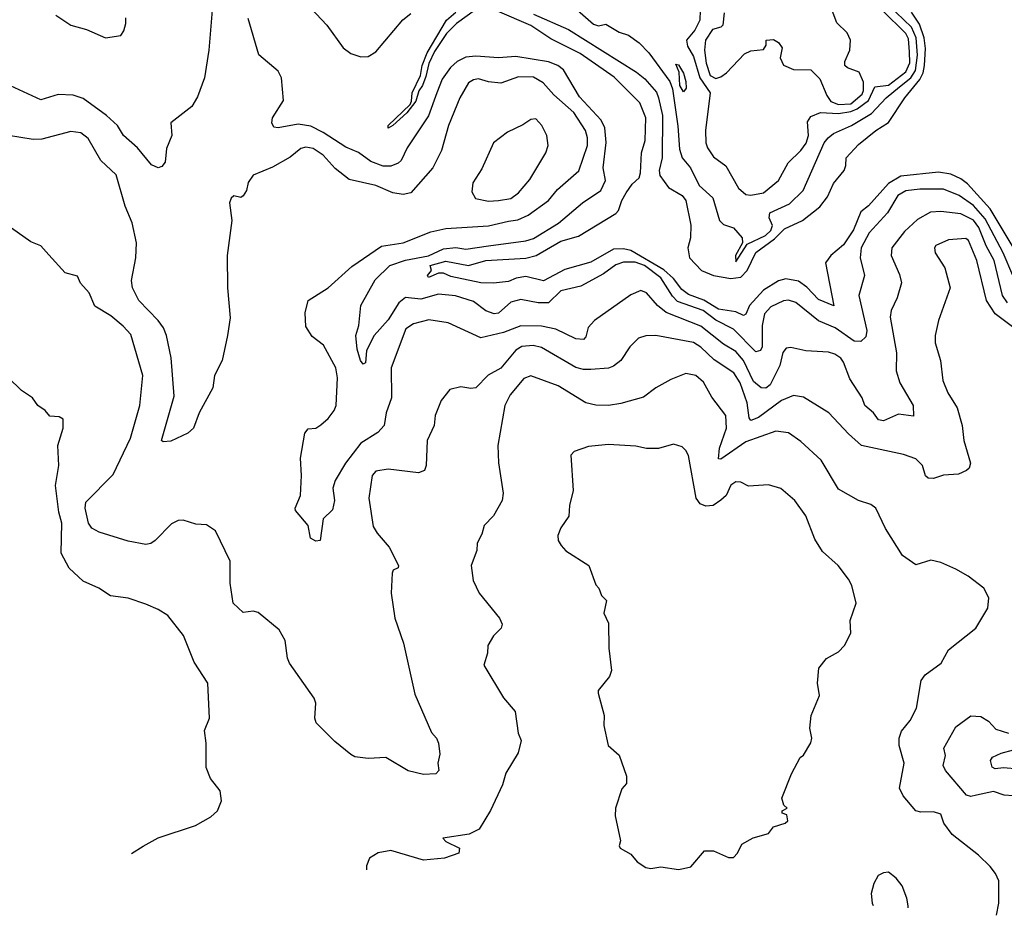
# Model space of a CAD drawing. Extents: x 1245515 to 1420776, y 606314 to 671314.
# Tile 132 of 256: x 1326171 to 1330108, y 612567 to 616147. Entities that reach past the tile are written whole.
import ezdxf

# ---------------------------------------------------------------- set-up
doc = ezdxf.new("R2010")
doc.units = 0

msp = doc.modelspace()

# ---------------------------------------------------------------- linework, layer by layer
at = {"layer": '0CON10XD'}
for points in [[(1328893.8, 616225), (1328890.9, 616145), (1328870.7, 616105), (1328838, 616065), (1328841.8, 616041.8), (1328865, 616000.3), (1328890.5, 615915), (1328932.5, 615855), (1328913.1, 615705), (1328914.1, 615655), (1328920.8, 615635), (1328945, 615598.9), (1328995, 615562.9), (1329045, 615473.9), (1329075, 615448.8), (1329095.3, 615445.3), (1329145, 615454.7), (1329205.4, 615505), (1329244.3, 615575.7), (1329295, 615623.9), (1329315.8, 615654.2), (1329325.1, 615685), (1329321.4, 615738.6), (1329335, 615760.5), (1329373.1, 615776.9), (1329445, 615772.2), (1329495, 615779.8), (1329519.5, 615790.5), (1329565.1, 615824.9), (1329590.7, 615879.3), (1329645, 615886), (1329715, 615939.6), (1329730.9, 615975), (1329729.5, 616019.5), (1329725, 616071.1), (1329715, 616091.9), (1329620.2, 616185)], [(1326940.4, 616185), (1326927.4, 616025), (1326910.4, 615915), (1326881.3, 615838.7), (1326859.8, 615800.2), (1326775.8, 615735), (1326779.3, 615685), (1326758.1, 615631.9), (1326752.7, 615577.3), (1326739.6, 615560.4), (1326725, 615555.6), (1326697.6, 615567.6), (1326642.5, 615635), (1326585.4, 615685), (1326562.3, 615725), (1326517.9, 615765), (1326425, 615832.5), (1326385, 615845.5), (1326325, 615848.4), (1326255, 615827.1), (1326133.7, 615883.7)], [(1327335, 616193.4), (1327398.8, 616125), (1327465, 616035.4), (1327495, 616012.7), (1327535, 615999.5), (1327565, 616000.5), (1327595, 616018.9), (1327702.5, 616147.5), (1327735, 616171.9)], [(1327993.1, 616186.9), (1327917.4, 616132.6), (1327877.7, 616092.3), (1327829.4, 616020.6), (1327807.1, 615972.9), (1327795, 615920), (1327782, 615885), (1327766.7, 615863.3), (1327755, 615821.2), (1327718.8, 615775), (1327662.5, 615725), (1327643.8, 615713.8), (1327643.8, 615725), (1327731.7, 615808.3), (1327738.3, 615821.7), (1327740, 615855), (1327774.3, 615925), (1327780, 615965), (1327800, 616015), (1327877.5, 616145), (1327915, 616177.8)], [(1328401, 616185), (1328465, 616129.4), (1328485, 616123.4), (1328515, 616129.1), (1328567.6, 616097.6), (1328605.8, 616085), (1328647.5, 616055), (1328686.6, 616015), (1328770.1, 615900.1), (1328780.8, 615870.8), (1328802.3, 615722.3), (1328809.4, 615629.4), (1328820, 615595), (1328853.9, 615555), (1328887.6, 615485), (1328943.3, 615435), (1328969.2, 615345), (1328985, 615328.5), (1329025.8, 615315), (1329060, 615275), (1329061.2, 615255), (1329033.8, 615205), (1329035, 615180), (1329080, 615250), (1329153.4, 615285), (1329175.2, 615305), (1329181.9, 615325), (1329168.1, 615355), (1329170.8, 615375), (1329248.8, 615411.2), (1329303.4, 615465), (1329387.8, 615655), (1329403.3, 615675), (1329425, 615692.4), (1329497.9, 615725), (1329577.7, 615772.3), (1329635.8, 615835), (1329688.8, 615878.8), (1329735, 615914.7), (1329753.7, 615945), (1329760.7, 616005), (1329755.6, 616075), (1329737, 616117), (1329644.9, 616205)], [(1329445, 615808.1), (1329495, 615811.3), (1329540, 615850), (1329545.8, 615865), (1329545, 615897.5), (1329528.2, 615938.2), (1329481.9, 615955), (1329470, 615965), (1329470, 615980), (1329490, 616025), (1329492.9, 616065), (1329480, 616095), (1329438.5, 616135), (1329415.6, 616195)], [(1326315, 616166.2), (1326375, 616125.4), (1326438, 616108), (1326513.8, 616075), (1326575.3, 616084.7), (1326587.7, 616102.3), (1326595, 616132.5), (1326595.4, 616155)], [(1330143, 615125), (1330104.1, 615215), (1330031.9, 615351.9), (1329985.7, 615405), (1329927.5, 615445), (1329865, 615469.5), (1329770.4, 615469.6), (1329715, 615462.9), (1329682.8, 615445), (1329640.8, 615375), (1329567.9, 615295), (1329535.4, 615235), (1329532.3, 615195), (1329549.2, 615125), (1329526.4, 615045), (1329559.2, 614905), (1329555, 614880), (1329535, 614861.4), (1329507.5, 614862.5), (1329432.2, 614915), (1329365, 614943.3), (1329275, 615016.8), (1329245.7, 615025.7), (1329225, 615023.8), (1329175, 614999.5), (1329149, 614971), (1329139.5, 614925), (1329140, 614840), (1329133.5, 614825), (1329115, 614819.7), (1329025, 614909.6), (1328955, 614945.7), (1328903.6, 614985), (1328801.4, 615021.4), (1328781.7, 615041.7), (1328734.5, 615115), (1328669.8, 615165), (1328632.5, 615177.5), (1328585, 615178.2), (1328555, 615167.5), (1328505, 615131.1), (1328415, 615082.5), (1328335, 615063.1), (1328285, 615015.4), (1328244.2, 615015.8), (1328175, 615028.4), (1328135, 615017.6), (1328085.2, 614974.8), (1328068.9, 614971.1), (1328035, 614983.8), (1327985, 615021.4), (1327913.7, 615043.7), (1327845, 615050.5), (1327775, 615029.5), (1327713.1, 615036.9), (1327686.6, 615015), (1327645, 614947.2), (1327588.6, 614885), (1327557.6, 614825), (1327554.2, 614775.8), (1327545, 614770.8), (1327533.9, 614785), (1327520.2, 614830.2), (1327515.5, 614885), (1327527.4, 614925), (1327534.6, 615005), (1327592.7, 615107.3), (1327650.5, 615165), (1327713.8, 615186.2), (1327805, 615204), (1327865, 615231.5), (1327915, 615236.6), (1327955, 615229.7), (1328045, 615243.7), (1328195, 615263.3), (1328225, 615273.2), (1328325.7, 615334.3), (1328420.9, 615415), (1328495.3, 615464.8), (1328513.8, 615505), (1328503.8, 615555), (1328516.6, 615656.6), (1328511.2, 615715), (1328495.6, 615745.6), (1328409.5, 615839.5), (1328345, 615947.3), (1328323.2, 615965), (1328285, 615979.5), (1328155, 616000), (1328085, 615994.8), (1327995, 616001.5), (1327955, 615997.4), (1327919.8, 615980.2), (1327893, 615957), (1327860.9, 615909.1), (1327839.6, 615855), (1327805, 615763.6), (1327720, 615635), (1327696, 615584), (1327685, 615573.2), (1327655, 615562.1), (1327625, 615561.6), (1327575, 615580.6), (1327526.3, 615616.3), (1327475, 615637.4), (1327385, 615696.6), (1327335, 615722.1), (1327285, 615730), (1327205, 615714.7), (1327187.4, 615717.4), (1327178.5, 615735), (1327182.1, 615755), (1327225.3, 615825), (1327217.5, 615915), (1327205, 615941.4), (1327127, 616007), (1327085, 616151.8)], [(1330231.4, 615091.4), (1330051.6, 615391.6), (1329960.6, 615490.6), (1329935, 615510.8), (1329895, 615529.3), (1329845, 615537.7), (1329695, 615522.5), (1329645, 615492.1), (1329565, 615403.8), (1329535, 615378.9), (1329505, 615307.5), (1329465, 615247.9), (1329414.6, 615205), (1329393.8, 615175), (1329426.8, 615003.2), (1329365, 615029.3), (1329318.1, 615078.1), (1329285, 615101.5), (1329235, 615111), (1329205, 615103), (1329145, 615066.6), (1329089.5, 615005), (1329075, 614970), (1329065, 614965.4), (1329035, 614980), (1328965, 614989.7), (1328906.7, 615026.7), (1328845, 615049.1), (1328819.2, 615069.2), (1328785, 615113.1), (1328747.3, 615147.3), (1328615, 615225.3), (1328585, 615231.4), (1328545, 615229.5), (1328455, 615178.1), (1328351.4, 615148.6), (1328265, 615103.6), (1328195, 615121.3), (1328155.9, 615114.1), (1328125, 615100.8), (1328065.3, 615094.7), (1328015, 615095.4), (1327895, 615120.4), (1327865, 615134), (1327845, 615133.8), (1327805, 615116.7), (1327801.9, 615125), (1327817.5, 615145), (1327811.8, 615165), (1327875, 615182.4), (1327965, 615165.2), (1328035, 615184.5), (1328195, 615194.3), (1328235.7, 615204.3), (1328335, 615261.6), (1328405, 615281.5), (1328555, 615372.5), (1328565.7, 615384.3), (1328579, 615425), (1328596.6, 615455), (1328620.4, 615489.6), (1328647.9, 615515), (1328653.5, 615535), (1328656.9, 615615), (1328672.2, 615665), (1328674.7, 615755), (1328650.7, 615815), (1328548.2, 615918.2), (1328412.2, 616012.2), (1328295, 616070.7), (1328215, 616124.2), (1328081.6, 616181.6)], [(1328225, 616169), (1328365, 616108), (1328637.6, 615937.6), (1328670.6, 615910.6), (1328717.5, 615857.5), (1328725.1, 615834.9), (1328741.2, 615765), (1328740.4, 615595), (1328728.7, 615545), (1328731.2, 615525), (1328765, 615476.7), (1328820, 615445), (1328835.2, 615425), (1328854.4, 615325.6), (1328853.3, 615275), (1328842.2, 615235), (1328849.1, 615195), (1328897.6, 615145), (1328945, 615124.7), (1329015, 615112.6), (1329055, 615118.7), (1329079.7, 615145), (1329115, 615216.3), (1329189.1, 615270.9), (1329229.2, 615310.8), (1329300.8, 615345), (1329371.2, 615398.8), (1329400.7, 615439.3), (1329425, 615492.8), (1329467.4, 615545), (1329475.2, 615565), (1329476, 615595), (1329525, 615648), (1329595, 615704.8), (1329645, 615736.4), (1329710, 615835), (1329771.1, 615908.9), (1329783.7, 615935), (1329788.7, 615965), (1329792.6, 616032.6), (1329787.8, 616075), (1329769.5, 616129.5), (1329737, 616177)], [(1328988.4, 616175), (1328982.9, 616125), (1328975, 616117.1), (1328941.5, 616108.5), (1328913.8, 616065), (1328909.8, 616025), (1328916, 615974), (1328932.3, 615925), (1328955, 615912.1), (1328975, 615919.2), (1328997.1, 615935), (1329069.5, 616010.5), (1329095, 616022.7), (1329145, 616028.2), (1329156.2, 616045), (1329156.2, 616065), (1329185, 616067.9), (1329205, 616056.9), (1329220, 616035), (1329212, 615995), (1329225.9, 615965.9), (1329265, 615948.8), (1329335, 615947.5), (1329371.2, 615911.2), (1329398.4, 615845), (1329415, 615820.2), (1329445, 615808.1)], [(1328825, 615858.8), (1328811.1, 615885), (1328808, 615938), (1328795, 615970), (1328805, 615966.7), (1328825, 615933.8), (1328835, 615900), (1328836.7, 615873.3), (1328825, 615858.8)], [(1330121.6, 615015), (1330101.4, 615045), (1330067.9, 615185), (1330036.4, 615243.6), (1330006.8, 615316.8), (1329985, 615345.8), (1329935, 615371.2), (1329855, 615381.1), (1329812.7, 615377.3), (1329760.9, 615349.1), (1329708.7, 615301.3), (1329658.7, 615235), (1329655.3, 615205), (1329688.9, 615128.9), (1329696.6, 615095), (1329679.6, 615035), (1329656.4, 614985), (1329652.2, 614957.8), (1329677.3, 614815), (1329676.4, 614743.6), (1329690.7, 614695), (1329743.6, 614605), (1329745, 614561.9), (1329685, 614570), (1329625, 614543.2), (1329605, 614547.8), (1329585.6, 614575.6), (1329550.8, 614605), (1329539.5, 614635), (1329491.1, 614711.1), (1329465, 614778.2), (1329455, 614793.8), (1329430.3, 614810.3), (1329405, 614818.5), (1329315, 614822.9), (1329255, 614837.1), (1329235.6, 614834.4), (1329222.9, 614817.1), (1329211, 614765), (1329171.9, 614688.1), (1329155, 614673.7), (1329136, 614676), (1329105, 614701.5), (1329065, 614784.8), (1329035, 614821), (1328985, 614850.2), (1328895, 614921.6), (1328756.3, 614976.3), (1328721.3, 615005), (1328676.9, 615055), (1328655, 615064.4), (1328615, 615046.9), (1328469.2, 614945), (1328443.6, 614916.4), (1328435, 614880), (1328425, 614869.4), (1328395, 614870.9), (1328315, 614909.6), (1328257.6, 614922.4), (1328175, 614923.8), (1328105, 614897.4), (1328014.5, 614875.5), (1327883.8, 614935), (1327807.1, 614947.1), (1327745, 614931.6), (1327715, 614911.2), (1327656.2, 614755), (1327657.3, 614635), (1327636.7, 614575), (1327628.2, 614525), (1327603.3, 614496.7), (1327535.3, 614455), (1327474.1, 614375), (1327432.2, 614305), (1327423.6, 614275), (1327430, 614225), (1327422.3, 614187.7), (1327385, 614152.5), (1327372.5, 614065), (1327355, 614062), (1327333.8, 614075), (1327324.2, 614125), (1327274, 614185), (1327272, 614195), (1327294.3, 614245.7), (1327297.9, 614325), (1327293.5, 614395), (1327311.5, 614495), (1327325, 614511.1), (1327355, 614514.6), (1327375, 614527.8), (1327405, 614553), (1327428.6, 614585), (1327436.3, 614605), (1327442, 614715), (1327435.3, 614755), (1327385.9, 614845.9), (1327340.8, 614880.8), (1327315, 614921.2), (1327311.8, 614975), (1327324.4, 615025), (1327404.3, 615075), (1327499.2, 615160.9), (1327617.4, 615242.6), (1327705, 615254.8), (1327815, 615299.2), (1327875, 615312.7), (1328045, 615322.9), (1328125, 615341.9), (1328163.1, 615346.9), (1328204.1, 615365.9), (1328285, 615424.6), (1328321.5, 615468.5), (1328406.2, 615543.8), (1328440.9, 615645), (1328441.5, 615675), (1328433, 615705), (1328386.8, 615776.8), (1328307.5, 615847.5), (1328264.8, 615894.8), (1328225, 615918.1), (1328165, 615918.8), (1328095, 615893.4), (1328045, 615898.8), (1328005, 615910.7), (1327985, 615906.9), (1327965, 615894.5), (1327930.7, 615835), (1327885, 615723.8), (1327858, 615625), (1327822.5, 615555), (1327735, 615455.3), (1327705, 615448.8), (1327662.5, 615455), (1327595, 615484), (1327488.8, 615508.8), (1327433, 615553), (1327385, 615606.2), (1327345, 615632.7), (1327315, 615637.7), (1327295, 615632.2), (1327252.4, 615597.6), (1327182.1, 615557.9), (1327104.5, 615525.5), (1327084.1, 615495.9), (1327078, 615465), (1327065, 615443.3), (1327055, 615436.7), (1327027, 615443), (1327016.1, 615433.9), (1327010, 615415), (1327019.2, 615345), (1327000, 615205), (1327001.5, 615075), (1327012.9, 614955), (1327002.5, 614885), (1326980.5, 614785), (1326949.2, 614725), (1326943.8, 614675), (1326888, 614575), (1326866, 614515), (1326843.8, 614495), (1326775, 614462.5), (1326745, 614460), (1326737.5, 614465), (1326787.9, 614642.1), (1326775.9, 614795), (1326757.4, 614885), (1326745.7, 614915), (1326724.7, 614945), (1326646.7, 615025), (1326621.4, 615075), (1326618.1, 615105), (1326635.7, 615195), (1326637.3, 615255), (1326620.6, 615335), (1326592.4, 615402.4), (1326556.9, 615526.9), (1326495, 615584.3), (1326445, 615672.5), (1326415, 615695.3), (1326375, 615700.7), (1326259.7, 615670.3), (1326225, 615668.6), (1326125.5, 615684.5)], [(1328045, 615422.2), (1328085, 615424.7), (1328135, 615432.9), (1328165, 615454.6), (1328211, 615509), (1328274.4, 615615), (1328284.2, 615645), (1328279.2, 615685), (1328259.4, 615725), (1328235, 615750.6), (1328215, 615748.6), (1328183.3, 615726.7), (1328121.9, 615698.1), (1328065.3, 615654.7), (1328018.7, 615551.3), (1327983.5, 615495), (1327978.7, 615458.7), (1327993, 615433), (1328045, 615422.2)], [(1330215, 614865.3), (1330071.2, 614971.2), (1330037.1, 615025), (1329997.8, 615185), (1329965, 615264.4), (1329955, 615273.1), (1329885, 615268), (1329834.4, 615245), (1329828.9, 615235), (1329831.9, 615215), (1329871.1, 615155), (1329891.4, 615075), (1329844.6, 614945), (1329831.2, 614885), (1329831.5, 614855), (1329853.6, 614785), (1329863.1, 614705), (1329883.1, 614655), (1329919.4, 614595), (1329939.5, 614525), (1329946.2, 614465), (1329972.9, 614375), (1329967.5, 614355), (1329956.9, 614345), (1329925, 614330.7), (1329865, 614326.6), (1329825, 614313.1), (1329804, 614314), (1329793.3, 614323.3), (1329780.6, 614365), (1329755, 614391.9), (1329705, 614409.4), (1329537.5, 614445), (1329485, 614491.5), (1329406.2, 614576.2), (1329305, 614638.2), (1329265, 614644.4), (1329217.9, 614625), (1329125, 614557.3), (1329094.8, 614544.8), (1329088.2, 614555), (1329079.8, 614615), (1329052.3, 614695), (1329026.5, 614735), (1328948.1, 614788.1), (1328895, 614838.8), (1328865, 614857), (1328715, 614885.3), (1328675, 614884.1), (1328645, 614873.8), (1328610.6, 614839.4), (1328574.7, 614785.3), (1328545, 614761.8), (1328525, 614754.6), (1328455, 614748.8), (1328425, 614748.4), (1328395, 614757.3), (1328256.9, 614836.9), (1328224.8, 614844.8), (1328179, 614841), (1328155, 614826.5), (1328095, 614754.6), (1328044, 614726), (1327995, 614675.7), (1327975, 614672.9), (1327935, 614680), (1327890.9, 614669.1), (1327855.8, 614625), (1327832.5, 614565), (1327828.1, 614525), (1327800.6, 614465), (1327796.9, 614365), (1327790, 614345), (1327765, 614336.2), (1327645, 614350.6), (1327595, 614342), (1327580.6, 614325), (1327567.5, 614235), (1327585, 614121.2), (1327600, 614095), (1327648.9, 614038.9), (1327685.8, 613965), (1327683.8, 613956.2), (1327665, 613946), (1327660, 613935), (1327656.5, 613855), (1327670.4, 613755), (1327706.2, 613655), (1327751.2, 613451.2), (1327817.5, 613297.5), (1327838, 613275), (1327846, 613255), (1327850.7, 613210.7), (1327843.3, 613175), (1327847.5, 613145), (1327835, 613132.5), (1327785, 613130), (1327725, 613144), (1327635, 613198), (1327565, 613193.1), (1327510.8, 613200.8), (1327495, 613210), (1327431.7, 613261.7), (1327356.3, 613336.3), (1327350.9, 613355), (1327354.5, 613415), (1327348.9, 613435), (1327250, 613575), (1327241.8, 613595), (1327232.9, 613665), (1327208.5, 613708.5), (1327125, 613776.9), (1327105, 613782.9), (1327065, 613777.1), (1327025, 613814.2), (1327012, 613895), (1327012, 613982), (1326953.4, 614103.4), (1326918.3, 614128.3), (1326875, 614130.5), (1326825, 614146.9), (1326805, 614145.6), (1326777.7, 614132.3), (1326713.1, 614065), (1326695, 614053.2), (1326675, 614049.3), (1326605, 614063.1), (1326488.8, 614098.8), (1326459.7, 614115), (1326446.1, 614135), (1326432.6, 614195), (1326435, 614218.6), (1326545, 614329.6), (1326613.9, 614475), (1326651.4, 614605), (1326662.9, 614725), (1326615, 614889.2), (1326585, 614922.5), (1326535, 614962.9), (1326471.7, 615001.7), (1326448, 615055), (1326414.2, 615094.2), (1326401.7, 615121.7), (1326352.5, 615135), (1326288, 615208), (1326255, 615243.3), (1326215, 615260), (1326115, 615330)], [(1330077.3, 612566.7), (1330086.5, 612615), (1330085.8, 612705), (1330073.2, 612733.2), (1330051.3, 612761.3), (1330005, 612807.5), (1329900, 612890), (1329866.7, 612935), (1329855, 612971.4), (1329825, 612980.2), (1329775, 612979.4), (1329754.9, 612984.9), (1329704, 613045), (1329688.6, 613075), (1329708.2, 613175), (1329687.8, 613245), (1329688.1, 613275), (1329697.6, 613302.4), (1329732, 613345), (1329757.5, 613395), (1329775.7, 613505), (1329791.7, 613528.3), (1329856, 613575), (1329885, 613627.5), (1329994, 613715), (1330042, 613795), (1330046.1, 613836.1), (1330026.7, 613875), (1329963.2, 613923.2), (1329915, 613950), (1329855, 613977.1), (1329815, 613987.1), (1329755, 613968), (1329701.4, 614005), (1329633.4, 614113.4), (1329595, 614194.2), (1329575, 614209.2), (1329525, 614225.8), (1329445, 614270.8), (1329376.3, 614386.4), (1329295, 614460.5), (1329245, 614495.4), (1329195, 614502.5), (1329075, 614460), (1328975, 614390), (1328965, 614391.2), (1328969.5, 614435), (1328997.4, 614515), (1328994.5, 614565), (1328938.3, 614638.3), (1328905, 614698.1), (1328875, 614724.5), (1328835, 614733.1), (1328775, 614709.4), (1328714.7, 614675.3), (1328665, 614638.5), (1328575, 614613.1), (1328525, 614605.4), (1328475, 614606.7), (1328435, 614616), (1328324.1, 614684.1), (1328215, 614724.1), (1328186.9, 614713.1), (1328132.6, 614647.4), (1328110.6, 614605), (1328083.2, 614445), (1328086.1, 614376.1), (1328104.4, 614255), (1328100, 614225), (1328065, 614163.8), (1328028.8, 614125), (1328019.5, 614090.5), (1328000, 614055), (1327998.8, 614025), (1327976, 613965), (1327983.8, 613905), (1328008, 613855), (1328090, 613755), (1328100.7, 613730.7), (1328095.8, 613714.2), (1328065.9, 613684.1), (1328042.5, 613645), (1328041.4, 613615), (1328027, 613567), (1328105, 613436.7), (1328151.7, 613381.7), (1328164, 613295), (1328176, 613265), (1328163.7, 613216.3), (1328114.7, 613135), (1328102.1, 613087.9), (1328053.8, 612986.2), (1328008.4, 612911.6), (1327968.6, 612891.4), (1327862.5, 612875), (1327875, 612862), (1327930, 612835), (1327927.5, 612815), (1327870, 612795), (1327785, 612787.5), (1327655, 612826), (1327605, 612816.2), (1327570, 612795), (1327557.5, 612765), (1327557.6, 612748.4)], [(1326617.8, 612814.2), (1326665, 612843.3), (1326724.1, 612875.9), (1326874.5, 612925.5), (1326935, 612960), (1326962.5, 612985), (1326977.5, 613025), (1326972.5, 613065), (1326933.9, 613113.9), (1326917, 613157), (1326916.7, 613255), (1326910, 613305), (1326930, 613355), (1326923.3, 613495), (1326868.8, 613578.8), (1326825.5, 613685.5), (1326763.8, 613765), (1326725, 613790), (1326675, 613810.8), (1326604.3, 613834.3), (1326534.4, 613844.4), (1326486.7, 613875), (1326425, 613902.5), (1326368.6, 613955), (1326336.9, 614015), (1326338.9, 614135), (1326327.9, 614177.9), (1326314.4, 614285), (1326327.5, 614365), (1326322.9, 614445), (1326344, 614515), (1326345, 614550), (1326329.3, 614559.3), (1326291.7, 614561.7), (1326273.3, 614585), (1326243.3, 614605), (1326222.5, 614635), (1326177.5, 614665), (1326125, 614716.7)], [(1328805, 612750), (1328825, 612753.3), (1328855, 612760), (1328910, 612825), (1328945, 612824), (1329005, 612798), (1329025, 612798), (1329042, 612815), (1329059.2, 612850.8), (1329104.1, 612875.9), (1329165.8, 612894.2), (1329185, 612920), (1329232.5, 612935), (1329242.5, 612945), (1329238.3, 612968.3), (1329220, 612975), (1329220, 612985), (1329240, 612995), (1329226.7, 613006.7), (1329218.8, 613035), (1329257.1, 613132.9), (1329292.5, 613197.5), (1329305, 613207.5), (1329334.1, 613255.9), (1329338, 613275), (1329330, 613315), (1329336, 613365), (1329368.8, 613445), (1329360.8, 613495), (1329366, 613555), (1329397, 613593), (1329445, 613620), (1329469.2, 613645), (1329494, 613695), (1329492.5, 613745), (1329516.2, 613815), (1329498.6, 613885), (1329485, 613911.2), (1329443.8, 613965), (1329380.7, 614020.7), (1329350.9, 614070.9), (1329315, 614164), (1329270.8, 614225), (1329215, 614272.5), (1329165, 614287.5), (1329085, 614282), (1329055, 614298.8), (1329035, 614299.2), (1329015, 614286), (1328995.8, 614245), (1328975, 614226), (1328944.5, 614205.5), (1328915, 614201.9), (1328892.1, 614212.1), (1328876, 614235), (1328845.6, 614405), (1328835.4, 614425.4), (1328819.7, 614439.7), (1328785, 614450.8), (1328725, 614432.5), (1328676.8, 614433.2), (1328635, 614441.8), (1328525, 614448.8), (1328445, 614440.6), (1328388.3, 614421.7), (1328374.2, 614405.8), (1328384.5, 614265), (1328369.4, 614205), (1328367.3, 614162.7), (1328335, 614116.2), (1328323.1, 614085), (1328324, 614065), (1328336.2, 614045), (1328354.4, 614024.4), (1328446.2, 613965), (1328475, 613887.5), (1328486.7, 613875), (1328497.5, 613845), (1328517.5, 613825), (1328506.7, 613775), (1328525.8, 613735), (1328527.1, 613635), (1328538.1, 613545), (1328528.9, 613521.1), (1328484.5, 613465.5), (1328484.2, 613455), (1328508.8, 613365), (1328506.7, 613325), (1328524, 613245), (1328567.5, 613207.5), (1328597, 613123), (1328597, 613093), (1328578.3, 613071.7), (1328553.3, 612995), (1328552, 612965), (1328573.3, 612865), (1328567.5, 612845), (1328572.5, 612835), (1328615, 612811.2), (1328640.7, 612780.7), (1328675, 612757.5), (1328695, 612753.3), (1328735, 612760), (1328805, 612750)], [(1330144, 613044), (1330107.4, 613047.4), (1330065, 613062.2), (1329997.4, 613047.4), (1329975, 613042), (1329957.3, 613047.3), (1329873.5, 613145), (1329863.7, 613165), (1329872.5, 613205), (1329866.8, 613235), (1329915, 613320), (1329975, 613364.3), (1330015, 613360.9), (1330045, 613342.9), (1330075, 613311.1), (1330125, 613295.2)], [(1330165, 613150.4), (1330105, 613156.7), (1330072.2, 613152.2), (1330059.6, 613159.6), (1330053.2, 613185), (1330061.3, 613198.7), (1330095.7, 613215), (1330145, 613227.7)], [(1329723.2, 612595.9), (1329724.2, 612605), (1329718.6, 612635), (1329699.2, 612685), (1329676, 612715), (1329645, 612738.8), (1329625, 612736.2), (1329604.1, 612725.9), (1329585.9, 612694.1), (1329576.1, 612653.9), (1329580, 612615), (1329583.9, 612606.4)]]:
    msp.add_lwpolyline(points, dxfattribs=at)

doc.saveas('drawing.dxf')
